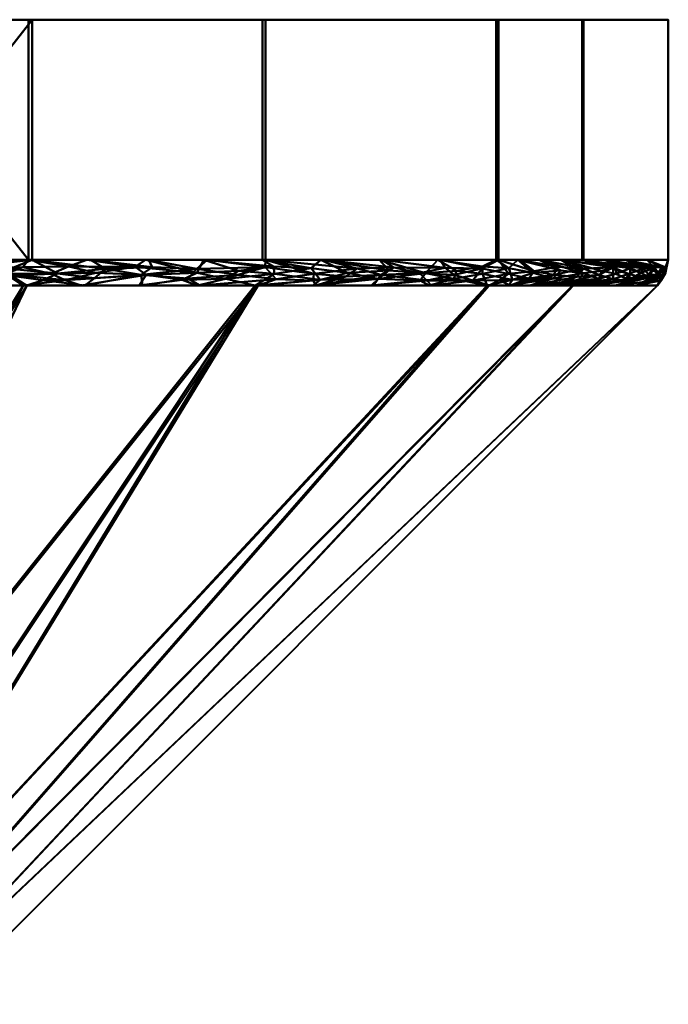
# Model space of a CAD drawing. Header units: millimetres. Extents: x -206 to 140, y -189 to 122.
# Tile 256 of 256: x 92 to 110, y -27 to 0. Entities that reach past the tile are written whole.
import ezdxf

# ---------------------------------------------------------------- set-up
doc = ezdxf.new("R2010")
doc.units = ezdxf.units.MM
doc.layers.add('A-GENM', color=13, linetype='Continuous', lineweight=30)

# ---------------------------------------------------------------- blocks, each defined once
blk = doc.blocks.new('MODEL - MODEL-3819-View 1')
at = {"layer": 'A-GENM', "lineweight": 40}
mesh = blk.add_polyface(dxfattribs=at)
corners = [(75.06, 0, 35.005), (92.555, 0, 30.285), (105.346, 0, 17.45), (110.005, 0, -0.06), (105.285, 0, -17.555), (92.45, 0, -30.346), (74.94, 0, -35.005), (57.445, 0, -30.285), (44.654, 0, -17.45), (39.995, 0, 0.06), (44.715, 0, 17.555), (57.55, 0, 30.346)]
mesh.append_faces([[corners[k] for k in face] for face in [(6, 4, 5), (10, 7, 8, 9), (0, 10, 11)]], dxfattribs={"vtx0": -1})
mesh.append_faces([[corners[k] for k in face] for face in [(4, 6, 7, 10)]], dxfattribs={"vtx0": -1, "vtx2": -1, "vtx3": -1})
mesh.append_faces([[corners[k] for k in face] for face in [(1, 2, 10, 0)]], dxfattribs={"vtx1": -1, "vtx2": -1})
mesh.append_faces([[corners[k] for k in face] for face in [(2, 3, 4, 10)]], dxfattribs={"vtx2": -1, "vtx3": -1})
mesh = blk.add_polyface(dxfattribs=at)
corners = [(74.94, 0, -35.005), (92.45, 0, -30.346), (105.285, 0, -17.555), (110.005, 0, -0.06), (105.346, 0, 17.45), (92.555, 0, 30.285), (75.06, 0, 35.005), (75.06, -6.587, 35.005), (92.555, -6.587, 30.285), (105.346, -6.587, 17.45), (110.005, -6.587, -0.06), (105.285, -6.587, -17.555), (92.45, -6.587, -30.346), (74.94, -6.587, -35.005), (87.384, -6.587, 31.68), (83.808, 0, 32.645), (98.95, 0, 23.868), (98.95, -6.587, 23.868), (107.675, -6.587, 8.695), (107.675, 0, 8.695), (98.868, 0, -23.95), (98.868, -6.587, -23.95), (87.275, 0, -31.723), (83.695, -6.587, -32.675), (107.645, -6.587, -8.808), (107.645, 0, -8.808), (81.222, -6.587, 33.343), (81.107, 0, -33.364)]
mesh.append_faces([[corners[k] for k in face] for face in [(26, 6, 7), (27, 13, 0)]], dxfattribs={"vtx0": -1})
mesh.append_faces([[corners[k] for k in face] for face in [(8, 5, 14), (6, 26, 15), (13, 27, 23)]], dxfattribs={"vtx0": -1, "vtx1": -1})
mesh.append_faces([[corners[k] for k in face] for face in [(16, 17, 9, 4), (14, 5, 15), (18, 19, 4, 9), (5, 8, 17, 16), (10, 3, 19, 18), (25, 24, 11, 2), (20, 21, 12, 1), (22, 12, 23), (24, 25, 3, 10), (2, 11, 21, 20), (12, 22, 1)]], dxfattribs={"vtx0": -1, "vtx2": -1})
mesh.append_faces([[corners[k] for k in face] for face in [(26, 14, 15), (27, 22, 23)]], dxfattribs={"vtx1": -1, "vtx2": -1})
mesh = blk.add_polyface(dxfattribs=at)
corners = [(89.439, -6.821, 31.858), (88.181, -6.587, 31.465), (87.61, -6.777, 32.635), (92.851, -7.14, 29.917), (94.26, -7.093, 29.065), (93.244, -6.964, 29.788), (90.784, -6.818, -31.214), (90.511, -7.013, -31.275), (89.295, -6.946, -31.881), (90.698, -7.002, 31.187), (91.989, -7.025, 30.491), (91.955, -6.829, 30.591), (89.118, -7.049, 31.908), (90.239, -7.294, 30.617), (91.823, -6.975, -30.609), (92.304, -7.294, -30.092), (90.134, -7.294, -30.669), (90.368, -6.587, 30.875), (94.567, -6.835, 28.988), (92.555, -6.587, 30.285), (93.546, -6.766, -29.67), (94.309, -6.939, -29.121), (93.083, -6.975, -29.881), (93.456, -7.14, -29.548), (92.45, -6.587, -30.346), (90.262, -6.587, -30.928), (89.302, -7.15, -31.76), (88.073, -6.587, -31.51), (92.296, -6.789, -30.41), (87.389, -7.11, -32.582), (90.729, -6.785, 31.251), (87.59, -6.993, 32.57), (88.071, -7.294, 31.202), (92.408, -7.294, 30.032), (93.993, -7.294, 28.441), (94.154, -6.587, 28.681), (93.895, -7.294, -28.506), (94.055, -6.587, -28.747), (87.963, -7.294, -31.247)]
mesh.append_faces([[corners[k] for k in face] for face in [(24, 6, 25), (25, 8, 27), (13, 12, 32), (33, 10, 13), (34, 3, 33), (19, 18, 35), (15, 23, 36)]], dxfattribs={"vtx0": -1, "vtx1": -1})
mesh.append_faces([[corners[k] for k in face] for face in [(0, 1, 2), (3, 4, 5), (6, 7, 8), (9, 10, 11), (0, 12, 9), (12, 13, 9), (11, 10, 5), (18, 5, 4), (19, 5, 18), (20, 21, 22), (21, 23, 22), (8, 7, 26), (28, 6, 24), (26, 29, 8), (17, 0, 30), (31, 12, 0), (9, 11, 30), (5, 19, 11), (13, 10, 9), (3, 5, 10), (10, 33, 3), (3, 34, 4), (14, 23, 15), (23, 14, 22), (20, 28, 24), (28, 22, 14), (22, 28, 20), (28, 14, 6), (7, 6, 14), (8, 25, 6), (14, 16, 7), (16, 26, 7), (9, 30, 0), (19, 30, 11)]], dxfattribs={"vtx0": -1, "vtx1": -1, "vtx2": -1})
mesh.append_faces([[corners[k] for k in face] for face in [(14, 15, 16), (30, 19, 17), (26, 16, 38)]], dxfattribs={"vtx0": -1, "vtx2": -1})
mesh.append_faces([[corners[k] for k in face] for face in [(17, 1, 0), (24, 37, 20)]], dxfattribs={"vtx1": -1, "vtx2": -1})
mesh = blk.add_polyface(dxfattribs=at)
corners = [(100.282, -6.966, 24.103), (98.95, -6.587, 23.868), (98.946, -6.788, 25.505), (95.579, -7.294, 26.85), (96.826, -7.096, 27.189), (95.544, -6.999, 28.233), (97.263, -6.587, -25.549), (97.072, -6.947, -27.083), (95.659, -6.587, -27.148), (95.381, -6.776, -28.438), (93.546, -6.766, -29.67), (94.055, -6.587, -28.747), (98.214, -6.89, -26.138), (97.863, -7.106, -26.315), (97.066, -6.835, 27.134), (93.993, -7.294, 28.441), (94.567, -6.835, 28.988), (94.26, -7.093, 29.065), (97.164, -7.294, 25.259), (97.351, -6.587, 25.472), (95.846, -6.791, 28.095), (94.154, -6.587, 28.681), (96.663, -7.135, -27.288), (95.68, -6.997, -28.135), (99.175, -6.772, -25.293), (98.868, -6.587, -23.95), (100.208, -6.813, -24.251), (95.486, -7.294, -26.921), (93.895, -7.294, -28.506), (98.668, -7.294, -23.75), (97.077, -7.294, -25.335), (98.195, -7.002, 26.096), (95.753, -6.587, 27.077), (99.248, -7.115, 25.037), (98.75, -7.294, 23.668), (100.26, -7.152, 23.98), (99.197, -6.973, -25.188), (93.456, -7.14, -29.548), (94.309, -6.939, -29.121)]
mesh.append_faces([[corners[k] for k in face] for face in [(6, 7, 8), (21, 20, 32)]], dxfattribs={"vtx0": -1, "vtx1": -1})
mesh.append_faces([[corners[k] for k in face] for face in [(0, 1, 2), (3, 4, 5), (9, 10, 11), (12, 13, 7), (14, 5, 4), (16, 17, 5), (20, 21, 16), (13, 22, 7), (7, 23, 9), (24, 12, 6), (25, 26, 24), (23, 7, 22), (15, 5, 17), (4, 18, 31), (4, 31, 14), (14, 31, 2), (14, 32, 20), (14, 2, 19), (2, 31, 33), (18, 33, 31), (35, 33, 34), (20, 16, 5), (14, 20, 5), (12, 24, 36), (36, 29, 13), (6, 12, 7), (36, 13, 12), (30, 22, 13), (37, 23, 28), (23, 22, 27), (23, 38, 9), (9, 38, 10), (7, 9, 8), (23, 37, 38)]], dxfattribs={"vtx0": -1, "vtx1": -1, "vtx2": -1})
mesh.append_faces([[corners[k] for k in face] for face in [(4, 3, 18), (2, 1, 19), (23, 27, 28), (14, 19, 32), (33, 18, 34), (22, 30, 27), (9, 11, 8)]], dxfattribs={"vtx0": -1, "vtx2": -1})
mesh.append_faces([[corners[k] for k in face] for face in [(15, 3, 5), (29, 30, 13), (6, 25, 24)]], dxfattribs={"vtx1": -1, "vtx2": -1})
mesh = blk.add_polyface(dxfattribs=at)
corners = [(103.182, -6.956, 20.645), (103.379, -7.156, 20.189), (104.13, -7.002, 19.248), (102.042, -7.108, -21.997), (102.333, -6.883, -21.797), (103.339, -6.949, -20.434), (100.26, -7.152, 23.98), (101.155, -7.046, 23.097), (100.282, -6.966, 24.103), (99.197, -6.973, -25.188), (99.175, -6.772, -25.293), (100.208, -6.813, -24.251), (102.077, -6.587, -20.753), (100.472, -6.587, -22.351), (98.946, -6.788, 25.505), (99.248, -7.115, 25.037), (102.118, -6.997, 21.995), (100.335, -7.294, 22.077), (101.921, -7.294, 20.486), (102.477, -6.796, 21.652), (100.549, -6.587, 22.263), (101.473, -6.824, 22.859), (102.148, -6.587, 20.659), (103.887, -6.803, 19.73), (98.95, -6.587, 23.868), (104.124, -7.107, -19.156), (103.195, -7.15, -20.453), (103.681, -6.587, -19.154), (100.259, -7.294, -22.164), (100.454, -7.137, -23.789), (98.75, -7.294, 23.668), (103.506, -7.294, 18.895), (103.747, -6.587, 19.055), (104.196, -6.889, -19.227), (103.441, -7.294, -18.993), (101.85, -7.294, -20.579), (98.668, -7.294, -23.75), (101.2, -6.939, -23.118), (98.868, -6.587, -23.95)]
mesh.append_faces([[corners[k] for k in face] for face in [(12, 4, 13), (27, 5, 12), (20, 19, 22), (31, 1, 18), (22, 23, 32), (28, 3, 35), (13, 11, 38)]], dxfattribs={"vtx0": -1, "vtx1": -1})
mesh.append_faces([[corners[k] for k in face] for face in [(0, 1, 2), (3, 4, 5), (6, 7, 8), (9, 10, 11), (14, 15, 8), (15, 6, 8), (0, 19, 16), (20, 21, 19), (8, 7, 21), (22, 19, 23), (8, 21, 24), (25, 26, 5), (28, 29, 3), (26, 3, 5), (29, 9, 11), (7, 17, 16), (17, 7, 6), (21, 7, 16), (19, 21, 16), (0, 23, 19), (23, 0, 2), (1, 16, 18), (16, 1, 0), (27, 33, 5), (34, 26, 25), (26, 35, 3), (3, 37, 4), (4, 37, 13), (12, 5, 4), (9, 29, 36), (3, 29, 37), (11, 13, 37), (29, 11, 37)]], dxfattribs={"vtx0": -1, "vtx1": -1, "vtx2": -1})
mesh.append_faces([[corners[k] for k in face] for face in [(16, 17, 18), (21, 20, 24), (29, 28, 36)]], dxfattribs={"vtx0": -1, "vtx2": -1})
mesh.append_faces([[corners[k] for k in face] for face in [(30, 17, 6), (34, 35, 26)]], dxfattribs={"vtx1": -1, "vtx2": -1})
mesh = blk.add_polyface(dxfattribs=at)
corners = [(103.747, -6.587, 19.055), (104.897, -6.822, 18.154), (105.346, -6.587, 17.45), (105.875, -6.587, -15.368), (106.465, -6.587, -13.181), (107.052, -6.875, -13.966), (104.91, -6.771, -18.154), (104.196, -6.889, -19.227), (103.681, -6.587, -19.154), (106.176, -7.095, 15.612), (105.625, -6.967, 16.8), (105.378, -7.141, 17.053), (104.909, -6.972, -18.039), (105.634, -6.812, -16.885), (105.092, -7.294, 17.304), (104.64, -7.157, 18.285), (103.506, -7.294, 18.895), (105.669, -7.294, 15.134), (106.247, -7.294, 12.963), (106.866, -6.996, 14.276), (105.928, -6.587, 15.262), (106.329, -6.896, 15.506), (106.957, -6.774, 14.243), (105.617, -7.294, -15.239), (105.73, -7.134, -16.42), (106.841, -7.103, -14.195), (104.124, -7.107, -19.156), (103.339, -6.949, -20.434), (105.285, -6.587, -17.555), (105.032, -7.294, -17.408), (103.441, -7.294, -18.993), (103.887, -6.803, 19.73), (103.379, -7.156, 20.189), (104.13, -7.002, 19.248), (106.51, -6.587, 13.073), (106.824, -7.294, 10.793), (107.492, -7.054, 12.71), (106.787, -7.294, -10.902), (106.202, -7.294, -13.071), (107.539, -7.153, -12.422), (106.298, -6.939, -15.534)]
mesh.append_faces([[corners[k] for k in face] for face in [(0, 1, 2), (14, 15, 16), (2, 21, 20), (20, 22, 34), (35, 36, 18), (23, 25, 38), (3, 13, 28)]], dxfattribs={"vtx0": -1, "vtx1": -1})
mesh.append_faces([[corners[k] for k in face] for face in [(6, 7, 8), (9, 10, 11), (12, 6, 13), (15, 10, 1), (20, 21, 22), (15, 11, 10), (21, 10, 9), (10, 21, 2), (23, 24, 25), (24, 12, 13), (26, 27, 7), (28, 13, 6), (0, 31, 1), (16, 15, 32), (15, 14, 11), (32, 15, 33), (31, 33, 1), (15, 1, 33), (10, 2, 1), (9, 19, 21), (11, 17, 9), (17, 19, 9), (22, 21, 19), (25, 40, 5), (5, 40, 3), (12, 24, 29), (25, 24, 40), (13, 3, 40), (24, 13, 40), (7, 6, 12), (26, 7, 12), (29, 26, 12)]], dxfattribs={"vtx0": -1, "vtx1": -1, "vtx2": -1})
mesh.append_faces([[corners[k] for k in face] for face in [(24, 23, 29)]], dxfattribs={"vtx0": -1, "vtx2": -1})
mesh.append_faces([[corners[k] for k in face] for face in [(3, 4, 5), (17, 18, 19), (29, 30, 26), (14, 17, 11), (37, 38, 39), (8, 28, 6)]], dxfattribs={"vtx1": -1, "vtx2": -1})
mesh = blk.add_polyface(dxfattribs=at)
corners = [(108.491, -7.117, 9.649), (108.843, -7.152, 8.233), (108.913, -6.968, 8.367), (108.493, -6.795, 10.104), (107.675, -6.587, 8.695), (107.68, -6.826, 12.463), (106.51, -6.587, 13.073), (106.957, -6.774, 14.243), (108.595, -6.771, -9.775), (108.965, -6.811, -8.366), (108.568, -6.97, -9.654), (108.102, -7.002, 11.103), (107.492, -7.054, 12.71), (107.668, -6.95, -12.386), (106.841, -7.103, -14.195), (107.052, -6.875, -13.966), (108.183, -6.888, -11.002), (107.055, -6.587, -10.994), (106.824, -7.294, 10.793), (107.402, -7.294, 8.622), (107.093, -6.587, 10.884), (109.467, -6.995, 5.595), (107.979, -7.294, 6.452), (108.557, -7.294, 4.281), (109.322, -6.826, 6.733), (109.489, -7.069, -5.216), (108.542, -7.294, -4.397), (107.957, -7.294, -6.565), (108.927, -7.131, -7.941), (106.787, -7.294, -10.902), (108.103, -7.107, -10.924), (107.372, -7.294, -8.734), (106.465, -6.587, -13.181), (107.645, -6.587, -8.808), (107.539, -7.153, -12.422), (106.866, -6.996, 14.276), (106.247, -7.294, 12.963), (109.178, -7.048, 7.024), (108.258, -6.587, 6.506), (109.255, -6.939, -6.888), (108.235, -6.587, -6.621), (106.202, -7.294, -13.071)]
mesh.append_faces([[corners[k] for k in face] for face in [(29, 30, 31), (17, 13, 32), (19, 0, 18), (31, 28, 27), (40, 9, 33)]], dxfattribs={"vtx0": -1, "vtx1": -1})
mesh.append_faces([[corners[k] for k in face] for face in [(0, 1, 2), (3, 2, 4), (5, 6, 7), (8, 9, 10), (11, 5, 12), (13, 14, 15), (8, 16, 17), (12, 18, 11), (0, 19, 1), (2, 24, 4), (25, 27, 28), (13, 16, 30), (33, 9, 8), (34, 14, 13), (13, 30, 34), (35, 12, 5), (35, 5, 7), (5, 11, 3), (35, 36, 12), (3, 0, 2), (5, 3, 20), (3, 11, 0), (18, 0, 11), (22, 37, 1), (9, 28, 10), (10, 28, 31), (39, 9, 40), (16, 8, 10), (30, 16, 10), (17, 16, 13), (31, 30, 10), (29, 34, 30), (34, 41, 14), (32, 13, 15)]], dxfattribs={"vtx0": -1, "vtx1": -1, "vtx2": -1})
mesh.append_faces([[corners[k] for k in face] for face in [(21, 22, 23), (25, 26, 27), (3, 4, 20), (24, 38, 4)]], dxfattribs={"vtx0": -1, "vtx2": -1})
mesh.append_faces([[corners[k] for k in face] for face in [(20, 6, 5), (19, 22, 1), (17, 33, 8)]], dxfattribs={"vtx1": -1, "vtx2": -1})
mesh = blk.add_polyface(dxfattribs=at)
corners = [(110.005, -6.587, -0.06), (109.936, -6.799, 1.797), (109.929, -6.945, 0.819), (109.84, -7.027, -2.091), (109.763, -6.948, -3.491), (109.919, -6.825, -2.006), (109.415, -6.587, -2.247), (108.825, -6.587, -4.434), (108.843, -7.152, 8.233), (109.178, -7.048, 7.024), (108.913, -6.968, 8.367), (109.255, -6.939, -6.888), (108.235, -6.587, -6.621), (109.578, -6.828, -5.259), (109.696, -7, 3.908), (109.845, -7.002, 2.21), (109.823, -6.785, 3.371), (109.599, -6.789, 5.18), (108.258, -6.587, 6.506), (109.322, -6.826, 6.733), (109.135, -7.294, 2.111), (109.923, -6.969, -0.629), (109.813, -7.154, 1.049), (108.84, -6.587, 4.317), (109.423, -6.587, 2.129), (109.712, -7.294, -0.06), (109.127, -7.294, -2.228), (109.489, -7.069, -5.216), (109.664, -7.155, -3.38), (107.979, -7.294, 6.452), (109.467, -6.995, 5.595), (108.557, -7.294, 4.281), (108.542, -7.294, -4.397), (108.927, -7.131, -7.941), (108.965, -6.811, -8.366)]
mesh.append_faces([[corners[k] for k in face] for face in [(6, 4, 7), (23, 16, 24), (18, 17, 23), (20, 14, 31), (0, 5, 6)]], dxfattribs={"vtx0": -1, "vtx1": -1})
mesh.append_faces([[corners[k] for k in face] for face in [(0, 1, 2), (3, 4, 5), (8, 9, 10), (11, 12, 13), (14, 15, 16), (14, 16, 17), (18, 19, 17), (14, 20, 15), (9, 19, 10), (21, 2, 22), (5, 21, 3), (27, 13, 4), (0, 21, 5), (4, 28, 27), (4, 3, 28), (9, 29, 30), (19, 9, 30), (17, 19, 30), (1, 24, 16), (14, 17, 30), (17, 16, 23), (1, 16, 15), (2, 1, 15), (2, 15, 22), (0, 2, 21), (20, 22, 15), (21, 22, 25), (30, 31, 14), (4, 6, 5), (25, 3, 21), (28, 3, 26), (27, 11, 13), (28, 32, 27), (4, 13, 7), (27, 33, 11), (33, 34, 11)]], dxfattribs={"vtx0": -1, "vtx1": -1, "vtx2": -1})
mesh.append_faces([[corners[k] for k in face] for face in [(22, 20, 25)]], dxfattribs={"vtx0": -1, "vtx2": -1})
mesh.append_faces([[corners[k] for k in face] for face in [(25, 26, 3), (0, 24, 1), (26, 32, 28), (12, 7, 13)]], dxfattribs={"vtx1": -1, "vtx2": -1})
mesh = blk.add_polyface(dxfattribs=at)
corners = [(74.94, -7.294, -34.712), (92.304, -7.294, -30.092), (105.032, -7.294, -17.408), (109.712, -7.294, -0.06), (105.092, -7.294, 17.304), (92.408, -7.294, 30.032), (75.06, -7.294, 34.712), (75.026, -27.006, 14.992), (85.619, -27.006, 10.583), (89.992, -27.006, -0.026), (85.583, -27.006, -10.619), (74.974, -27.006, -14.992), (80.322, -27.006, 12.787), (87.805, -27.006, 5.278), (87.787, -27.006, -5.322), (80.278, -27.006, -12.805), (82.971, -27.006, 11.685), (88.899, -27.006, 2.626), (107.402, -7.294, 8.622), (83.734, -7.294, 32.372), (77.674, -27.006, 13.889), (107.372, -7.294, -8.734), (83.622, -7.294, -32.402), (77.626, -27.006, -13.899), (86.685, -27.006, -7.971), (82.93, -27.006, -11.712), (86.712, -27.006, 7.93), (88.889, -27.006, -2.674), (98.668, -7.294, -23.75), (98.75, -7.294, 23.668)]
mesh.append_faces([[corners[k] for k in face] for face in [(0, 23, 11)]], dxfattribs={"vtx0": -1})
mesh.append_faces([[corners[k] for k in face] for face in [(27, 3, 9), (28, 25, 1), (1, 15, 22), (25, 28, 10), (29, 26, 4), (26, 29, 8), (5, 16, 29), (3, 27, 21), (6, 20, 19), (2, 24, 28)]], dxfattribs={"vtx0": -1, "vtx1": -1})
mesh.append_faces([[corners[k] for k in face] for face in [(29, 16, 8), (13, 18, 4), (17, 3, 18), (12, 5, 19), (5, 12, 16), (19, 20, 12), (18, 13, 17), (14, 2, 21), (23, 0, 22), (22, 15, 23), (2, 14, 24)]], dxfattribs={"vtx0": -1, "vtx2": -1})
mesh.append_faces([[corners[k] for k in face] for face in [(7, 20, 6)]], dxfattribs={"vtx1": -1})
mesh.append_faces([[corners[k] for k in face] for face in [(17, 9, 3), (24, 10, 28), (25, 15, 1), (26, 13, 4), (27, 14, 21)]], dxfattribs={"vtx1": -1, "vtx2": -1})

msp = doc.modelspace()

# ---------------------------------------------------------------- block references
at = {"layer": 'A-GENM', "lineweight": 40}
msp.add_blockref('MODEL - MODEL-3819-View 1', (0, 0), dxfattribs=at)

doc.saveas('drawing.dxf')
